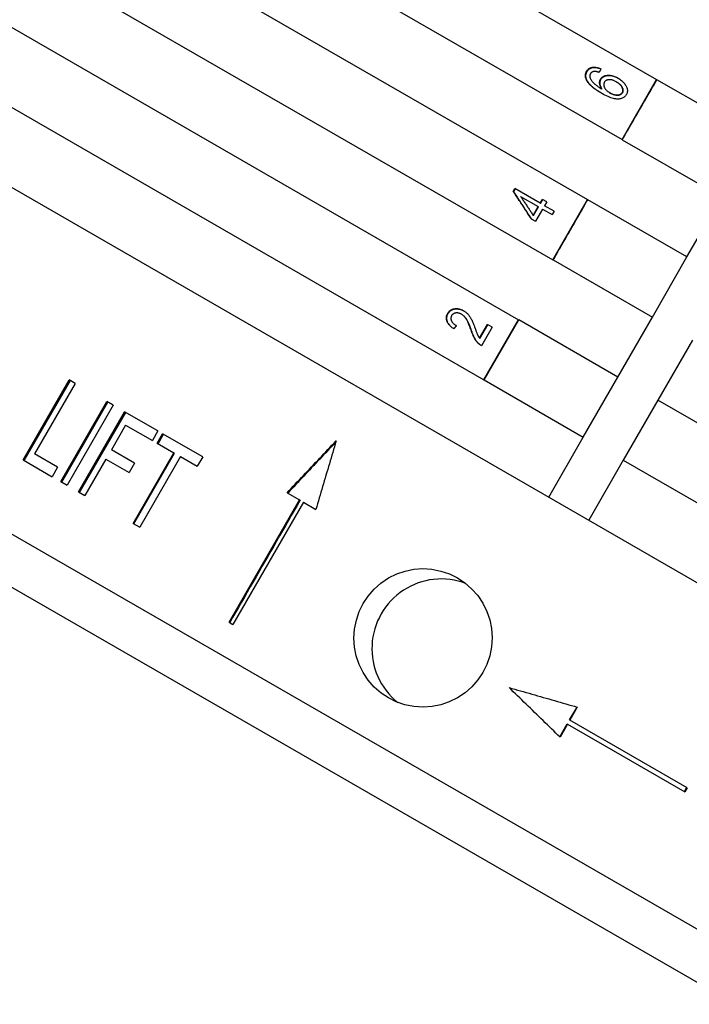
# Model space of a CAD drawing. Header units: millimetres. Extents: x 1087 to 3603, y 461 to 1487.
# Tile 5 of 19: x 1277 to 1306, y 944 to 987. Entities that reach past the tile are written whole.
import ezdxf

# ---------------------------------------------------------------- set-up
doc = ezdxf.new("R2010")
doc.units = ezdxf.units.MM
doc.layers.add('DETAIL', color=2, linetype='Continuous')

msp = doc.modelspace()

# ---------------------------------------------------------------- linework, layer by layer
at = {"layer": 'DETAIL'}
for p, q in [((1277.065, 1000.202), (1304.815, 984.217)), ((1275.567, 997.602), (1303.318, 981.617)), ((1274.07, 995.003), (1301.82, 979.018)), ((1272.572, 992.403), (1300.323, 976.418)), ((1271.075, 989.803), (1298.825, 973.819)), ((1269.578, 987.204), (1297.328, 971.219)), ((1268.513, 984.355), (1333.503, 946.92)), ((1302.403, 984.679), (1302.334, 984.522)), ((1303.085, 984.109), (1303.068, 984.119)), ((1303.318, 981.617), (1304.815, 984.217)), ((1304.815, 984.217), (1304.829, 984.209)), ((1309.126, 981.734), (1304.829, 984.209)), ((1302.461, 983.802), (1302.443, 983.812)), ((1302.799, 983.639), (1302.782, 983.648)), ((1303.331, 981.61), (1303.318, 981.617)), ((1303.331, 981.61), (1307.629, 979.134)), ((1298.607, 979.377), (1298.677, 979.498)), ((1298.628, 979.365), (1298.607, 979.377)), ((1299.773, 978.867), (1298.677, 979.498)), ((1298.925, 979.157), (1299.687, 978.718)), ((1299.773, 978.867), (1299.867, 979.031)), ((1299.79, 978.857), (1299.773, 978.867)), ((1300.059, 978.921), (1299.867, 979.031)), ((1300.059, 978.921), (1299.964, 978.757)), ((1300.372, 978.522), (1299.964, 978.757)), ((1300.323, 976.418), (1301.82, 979.018)), ((1301.82, 979.018), (1301.834, 979.01)), ((1306.131, 976.535), (1301.834, 979.01)), ((1306.131, 976.535), (1307.629, 979.134)), ((1299.468, 978.338), (1299.687, 978.718)), ((1299.485, 978.327), (1299.468, 978.338)), ((1299.485, 978.327), (1299.704, 978.708)), ((1299.878, 978.608), (1299.575, 978.081)), ((1299.704, 978.708), (1299.687, 978.718)), ((1299.878, 978.608), (1300.286, 978.373)), ((1300.372, 978.522), (1300.286, 978.373)), ((1299.383, 978.191), (1299.575, 978.081)), ((1300.336, 976.41), (1300.323, 976.418)), ((1300.336, 976.41), (1304.634, 973.935)), ((1304.634, 973.935), (1306.131, 976.535)), ((1296.378, 974.046), (1296.359, 974.056)), ((1297.328, 971.219), (1298.825, 973.819)), ((1297.342, 971.211), (1298.839, 973.811)), ((1298.825, 973.819), (1298.839, 973.811)), ((1303.136, 971.335), (1298.839, 973.811)), ((1303.136, 971.335), (1304.634, 973.935)), ((1297.144, 973.019), (1297.486, 973.613)), ((1297.16, 973.009), (1297.502, 973.604)), ((1297.688, 973.497), (1297.226, 972.695)), ((1297.688, 973.497), (1297.486, 973.613)), ((1262.025, 973.09), (1327.014, 935.655)), ((1297.16, 973.009), (1297.144, 973.019)), ((1306.367, 972.937), (1304.87, 970.337)), ((1277.363, 967.748), (1279.36, 971.214)), ((1277.413, 967.719), (1279.41, 971.185)), ((1279.623, 971.063), (1279.36, 971.214)), ((1297.342, 971.211), (1297.328, 971.219)), ((1297.342, 971.211), (1301.639, 968.736)), ((1301.639, 968.736), (1303.136, 971.335)), ((1279.623, 971.063), (1277.862, 968.006)), ((1278.994, 966.808), (1280.991, 970.274)), ((1279.04, 966.782), (1281.036, 970.248)), ((1281.264, 970.117), (1280.991, 970.274)), ((1304.87, 970.337), (1303.372, 967.738)), ((1309.167, 967.862), (1304.87, 970.337)), ((1281.264, 970.117), (1279.267, 966.651)), ((1279.768, 966.363), (1281.764, 969.829)), ((1279.811, 966.338), (1281.808, 969.804)), ((1283.2, 969.002), (1281.764, 969.829)), ((1281.806, 969.259), (1281.188, 968.187)), ((1281.806, 969.259), (1282.964, 968.592)), ((1283.2, 969.002), (1282.964, 968.592)), ((1283.174, 968.472), (1283.41, 968.881)), ((1283.213, 968.449), (1283.449, 968.859)), ((1285.145, 967.882), (1283.41, 968.881)), ((1300.142, 966.136), (1301.639, 968.736)), ((1282.189, 967.61), (1281.188, 968.187)), ((1283.174, 968.472), (1283.891, 968.059)), ((1277.363, 967.748), (1278.622, 967.023)), ((1278.858, 967.432), (1277.862, 968.006)), ((1280.952, 967.777), (1280.045, 966.203)), ((1280.952, 967.777), (1281.953, 967.201)), ((1282.13, 965.002), (1283.891, 968.059)), ((1282.167, 964.981), (1283.928, 968.037)), ((1284.18, 967.892), (1282.42, 964.835)), ((1283.928, 968.037), (1283.891, 968.059)), ((1284.18, 967.892), (1284.909, 967.472)), ((1285.145, 967.882), (1284.909, 967.472)), ((1303.372, 967.738), (1301.875, 965.138)), ((1303.372, 967.738), (1307.67, 965.262)), ((1278.858, 967.432), (1278.622, 967.023)), ((1282.189, 967.61), (1281.953, 967.201)), ((1318.37, 938.326), (1268.672, 966.953)), ((1278.994, 966.808), (1279.267, 966.651)), ((1279.768, 966.363), (1280.045, 966.203)), ((1286.291, 960.718), (1289.344, 966.018)), ((1288.804, 966.329), (1289.344, 966.018)), ((1289.368, 966.004), (1289.344, 966.018)), ((1289.511, 965.921), (1286.458, 960.622)), ((1289.511, 965.921), (1290.054, 965.608)), ((1282.13, 965.002), (1282.42, 964.835)), ((1286.291, 960.718), (1286.458, 960.622)), ((1301.046, 956.49), (1301.369, 957.05)), ((1301.381, 957.047), (1301.057, 956.484)), ((1300.623, 955.757), (1300.946, 956.317)), ((1300.957, 956.311), (1300.632, 955.748)), ((1300.946, 956.317), (1300.957, 956.311)), ((1300.957, 956.311), (1306.043, 953.381)), ((1301.046, 956.49), (1301.057, 956.484)), ((1306.143, 953.554), (1301.057, 956.484)), ((1306.019, 953.395), (1306.119, 953.568)), ((1306.143, 953.554), (1306.043, 953.381))]:
    msp.add_line(p, q, dxfattribs=at)
at = {"layer": 'DETAIL', "flags": 128}
for points in [[(1301.783, 984.577), (1301.798, 984.6), (1301.813, 984.621), (1301.83, 984.641), (1301.847, 984.659), (1301.866, 984.676), (1301.886, 984.691), (1301.907, 984.704), (1301.93, 984.716), (1301.953, 984.726), (1301.978, 984.735), (1302.003, 984.742), (1302.03, 984.747), (1302.058, 984.751), (1302.086, 984.753), (1302.115, 984.753), (1302.145, 984.752), (1302.175, 984.749), (1302.206, 984.744), (1302.237, 984.737), (1302.269, 984.729), (1302.302, 984.719), (1302.335, 984.708), (1302.369, 984.694), (1302.403, 984.679)], [(1301.803, 984.565), (1301.817, 984.588), (1301.832, 984.609), (1301.848, 984.628), (1301.866, 984.646), (1301.884, 984.662), (1301.903, 984.677), (1301.924, 984.691), (1301.945, 984.702), (1301.968, 984.713), (1301.992, 984.721), (1302.016, 984.729), (1302.042, 984.734), (1302.069, 984.738), (1302.097, 984.741), (1302.125, 984.742), (1302.153, 984.741), (1302.182, 984.739), (1302.212, 984.735), (1302.242, 984.729), (1302.273, 984.722), (1302.304, 984.713), (1302.336, 984.703), (1302.369, 984.691), (1302.402, 984.677)], [(1301.8, 984.159), (1301.79, 984.178), (1301.78, 984.197), (1301.772, 984.215), (1301.764, 984.233), (1301.757, 984.252), (1301.751, 984.27), (1301.746, 984.288), (1301.741, 984.306), (1301.738, 984.324), (1301.735, 984.341), (1301.733, 984.359), (1301.732, 984.376), (1301.732, 984.394), (1301.732, 984.411), (1301.734, 984.428), (1301.736, 984.445), (1301.739, 984.462), (1301.743, 984.479), (1301.748, 984.495), (1301.753, 984.512), (1301.759, 984.528), (1301.767, 984.545), (1301.775, 984.561), (1301.783, 984.577)], [(1301.819, 984.148), (1301.809, 984.167), (1301.8, 984.185), (1301.791, 984.204), (1301.784, 984.222), (1301.777, 984.24), (1301.771, 984.258), (1301.766, 984.276), (1301.761, 984.294), (1301.758, 984.312), (1301.755, 984.33), (1301.753, 984.347), (1301.752, 984.365), (1301.752, 984.382), (1301.752, 984.399), (1301.754, 984.416), (1301.756, 984.433), (1301.759, 984.45), (1301.763, 984.467), (1301.768, 984.484), (1301.773, 984.5), (1301.779, 984.517), (1301.787, 984.533), (1301.795, 984.549), (1301.803, 984.565)], [(1301.948, 984.47), (1301.945, 984.464), (1301.941, 984.458), (1301.939, 984.452), (1301.936, 984.446), (1301.934, 984.44), (1301.931, 984.433), (1301.929, 984.427), (1301.928, 984.421), (1301.926, 984.414), (1301.925, 984.408), (1301.924, 984.401), (1301.923, 984.395), (1301.922, 984.388), (1301.922, 984.381), (1301.922, 984.375), (1301.922, 984.368), (1301.922, 984.361), (1301.923, 984.354), (1301.923, 984.347), (1301.924, 984.34), (1301.925, 984.333), (1301.927, 984.326), (1301.928, 984.319), (1301.93, 984.311)], [(1301.93, 984.311), (1301.936, 984.293), (1301.943, 984.274), (1301.951, 984.255), (1301.96, 984.236), (1301.97, 984.217), (1301.982, 984.198), (1301.994, 984.179), (1302.008, 984.159), (1302.023, 984.14), (1302.039, 984.12), (1302.056, 984.1), (1302.075, 984.08), (1302.095, 984.06), (1302.117, 984.039), (1302.141, 984.018), (1302.167, 983.997), (1302.194, 983.975), (1302.224, 983.953), (1302.256, 983.93), (1302.289, 983.907), (1302.325, 983.884), (1302.362, 983.86), (1302.402, 983.836), (1302.443, 983.812)], [(1302.123, 984.568), (1302.112, 984.567), (1302.103, 984.566), (1302.093, 984.564), (1302.083, 984.563), (1302.074, 984.561), (1302.065, 984.558), (1302.057, 984.556), (1302.048, 984.553), (1302.04, 984.55), (1302.032, 984.546), (1302.024, 984.543), (1302.017, 984.539), (1302.01, 984.535), (1302.003, 984.53), (1301.996, 984.525), (1301.99, 984.52), (1301.984, 984.515), (1301.978, 984.509), (1301.972, 984.503), (1301.967, 984.497), (1301.962, 984.491), (1301.957, 984.484), (1301.952, 984.477), (1301.948, 984.47)], [(1302.334, 984.522), (1302.323, 984.526), (1302.313, 984.53), (1302.302, 984.534), (1302.291, 984.537), (1302.281, 984.54), (1302.271, 984.544), (1302.261, 984.547), (1302.251, 984.549), (1302.242, 984.552), (1302.233, 984.554), (1302.224, 984.557), (1302.215, 984.559), (1302.206, 984.561), (1302.197, 984.562), (1302.189, 984.564), (1302.181, 984.565), (1302.173, 984.566), (1302.165, 984.567), (1302.158, 984.568), (1302.15, 984.568), (1302.143, 984.568), (1302.136, 984.568), (1302.129, 984.568), (1302.123, 984.568)], [(1302.387, 984.237), (1302.402, 984.261), (1302.419, 984.283), (1302.438, 984.303), (1302.458, 984.321), (1302.48, 984.338), (1302.505, 984.353), (1302.53, 984.366), (1302.558, 984.377), (1302.587, 984.386), (1302.619, 984.393), (1302.651, 984.399), (1302.686, 984.403), (1302.722, 984.404), (1302.758, 984.404), (1302.795, 984.401), (1302.832, 984.396), (1302.869, 984.389), (1302.907, 984.38), (1302.945, 984.369), (1302.984, 984.355), (1303.023, 984.34), (1303.063, 984.322), (1303.103, 984.302), (1303.143, 984.279)], [(1302.405, 984.226), (1302.42, 984.25), (1302.437, 984.272), (1302.456, 984.292), (1302.476, 984.31), (1302.498, 984.327), (1302.522, 984.341), (1302.547, 984.354), (1302.574, 984.366), (1302.603, 984.375), (1302.634, 984.382), (1302.666, 984.388), (1302.7, 984.392), (1302.736, 984.394), (1302.772, 984.394), (1302.808, 984.392), (1302.844, 984.387), (1302.881, 984.38), (1302.919, 984.372), (1302.956, 984.361), (1302.995, 984.348), (1303.033, 984.333), (1303.072, 984.316), (1303.112, 984.296), (1303.151, 984.275)], [(1302.438, 983.618), (1302.398, 983.641), (1302.358, 983.665), (1302.321, 983.688), (1302.284, 983.711), (1302.248, 983.735), (1302.214, 983.758), (1302.181, 983.781), (1302.149, 983.804), (1302.118, 983.826), (1302.088, 983.849), (1302.06, 983.872), (1302.033, 983.895), (1302.007, 983.917), (1301.982, 983.94), (1301.959, 983.962), (1301.936, 983.984), (1301.915, 984.006), (1301.895, 984.028), (1301.876, 984.05), (1301.858, 984.072), (1301.842, 984.094), (1301.827, 984.116), (1301.813, 984.138), (1301.8, 984.159)], [(1302.447, 983.613), (1302.407, 983.636), (1302.369, 983.659), (1302.331, 983.682), (1302.295, 983.705), (1302.26, 983.728), (1302.227, 983.751), (1302.194, 983.774), (1302.163, 983.796), (1302.132, 983.819), (1302.103, 983.841), (1302.075, 983.864), (1302.049, 983.886), (1302.023, 983.909), (1301.999, 983.931), (1301.976, 983.953), (1301.954, 983.975), (1301.933, 983.997), (1301.913, 984.019), (1301.895, 984.04), (1301.877, 984.062), (1301.861, 984.084), (1301.846, 984.105), (1301.832, 984.127), (1301.819, 984.148)], [(1302.443, 983.812), (1302.43, 983.832), (1302.417, 983.852), (1302.406, 983.871), (1302.395, 983.891), (1302.386, 983.91), (1302.378, 983.93), (1302.37, 983.949), (1302.364, 983.968), (1302.358, 983.987), (1302.354, 984.005), (1302.351, 984.024), (1302.349, 984.042), (1302.347, 984.06), (1302.347, 984.078), (1302.347, 984.096), (1302.348, 984.113), (1302.35, 984.129), (1302.353, 984.146), (1302.356, 984.162), (1302.361, 984.177), (1302.366, 984.193), (1302.372, 984.208), (1302.379, 984.222), (1302.387, 984.237)], [(1302.461, 983.802), (1302.447, 983.821), (1302.435, 983.841), (1302.424, 983.861), (1302.413, 983.881), (1302.404, 983.9), (1302.396, 983.919), (1302.388, 983.938), (1302.382, 983.957), (1302.377, 983.976), (1302.372, 983.995), (1302.369, 984.013), (1302.367, 984.032), (1302.366, 984.05), (1302.365, 984.067), (1302.365, 984.085), (1302.366, 984.102), (1302.368, 984.119), (1302.371, 984.135), (1302.375, 984.151), (1302.379, 984.167), (1302.384, 984.182), (1302.391, 984.197), (1302.397, 984.212), (1302.405, 984.226)], [(1302.553, 984.102), (1302.544, 984.085), (1302.537, 984.067), (1302.532, 984.049), (1302.528, 984.031), (1302.525, 984.012), (1302.525, 983.993), (1302.526, 983.974), (1302.528, 983.954), (1302.533, 983.934), (1302.539, 983.914), (1302.547, 983.893), (1302.556, 983.872), (1302.567, 983.851), (1302.579, 983.83), (1302.593, 983.81), (1302.608, 983.79), (1302.625, 983.771), (1302.643, 983.752), (1302.662, 983.733), (1302.683, 983.715), (1302.706, 983.698), (1302.73, 983.681), (1302.755, 983.665), (1302.782, 983.648)], [(1303.068, 984.119), (1303.039, 984.135), (1303.01, 984.149), (1302.982, 984.163), (1302.954, 984.174), (1302.927, 984.184), (1302.901, 984.193), (1302.875, 984.2), (1302.849, 984.205), (1302.824, 984.209), (1302.799, 984.212), (1302.775, 984.212), (1302.752, 984.212), (1302.729, 984.21), (1302.707, 984.207), (1302.687, 984.202), (1302.668, 984.196), (1302.649, 984.189), (1302.632, 984.18), (1302.616, 984.17), (1302.601, 984.159), (1302.588, 984.147), (1302.575, 984.133), (1302.564, 984.118), (1302.553, 984.102)], [(1303.332, 983.66), (1303.341, 983.676), (1303.347, 983.693), (1303.352, 983.71), (1303.355, 983.727), (1303.357, 983.745), (1303.356, 983.764), (1303.354, 983.783), (1303.351, 983.802), (1303.345, 983.822), (1303.338, 983.842), (1303.329, 983.863), (1303.319, 983.884), (1303.307, 983.906), (1303.293, 983.927), (1303.278, 983.947), (1303.261, 983.968), (1303.242, 983.988), (1303.222, 984.007), (1303.2, 984.027), (1303.177, 984.046), (1303.152, 984.065), (1303.126, 984.083), (1303.097, 984.101), (1303.068, 984.119)], [(1303.348, 983.651), (1303.357, 983.667), (1303.363, 983.684), (1303.368, 983.701), (1303.371, 983.718), (1303.373, 983.736), (1303.372, 983.755), (1303.37, 983.773), (1303.367, 983.793), (1303.361, 983.813), (1303.354, 983.833), (1303.345, 983.854), (1303.335, 983.875), (1303.323, 983.896), (1303.309, 983.917), (1303.294, 983.938), (1303.277, 983.958), (1303.259, 983.978), (1303.238, 983.998), (1303.217, 984.017), (1303.194, 984.036), (1303.169, 984.055), (1303.142, 984.073), (1303.114, 984.091), (1303.085, 984.109)], [(1303.143, 984.279), (1303.182, 984.256), (1303.22, 984.231), (1303.256, 984.205), (1303.29, 984.178), (1303.323, 984.15), (1303.354, 984.121), (1303.383, 984.09), (1303.412, 984.059), (1303.437, 984.027), (1303.461, 983.994), (1303.481, 983.962), (1303.499, 983.93), (1303.515, 983.898), (1303.527, 983.866), (1303.537, 983.834), (1303.545, 983.802), (1303.549, 983.77), (1303.551, 983.739), (1303.55, 983.708), (1303.547, 983.678), (1303.54, 983.649), (1303.531, 983.62), (1303.52, 983.592), (1303.505, 983.564)], [(1303.331, 981.61), (1303.394, 981.718), (1303.456, 981.826), (1303.518, 981.935), (1303.581, 982.043), (1303.643, 982.151), (1303.706, 982.259), (1303.768, 982.368), (1303.83, 982.476), (1303.893, 982.584), (1303.955, 982.693), (1304.018, 982.801), (1304.08, 982.909), (1304.142, 983.018), (1304.205, 983.126), (1304.267, 983.234), (1304.33, 983.343), (1304.392, 983.451), (1304.454, 983.559), (1304.517, 983.668), (1304.579, 983.776), (1304.641, 983.884), (1304.704, 983.993), (1304.766, 984.101), (1304.829, 984.209)], [(1303.505, 983.564), (1303.486, 983.534), (1303.465, 983.507), (1303.442, 983.482), (1303.417, 983.46), (1303.389, 983.44), (1303.36, 983.423), (1303.328, 983.408), (1303.294, 983.396), (1303.258, 983.386), (1303.22, 983.378), (1303.18, 983.373), (1303.138, 983.371), (1303.093, 983.372), (1303.046, 983.376), (1302.997, 983.384), (1302.945, 983.395), (1302.89, 983.411), (1302.833, 983.429), (1302.773, 983.452), (1302.711, 983.478), (1302.647, 983.507), (1302.58, 983.54), (1302.51, 983.577), (1302.438, 983.618)], [(1302.782, 983.648), (1302.809, 983.634), (1302.836, 983.62), (1302.864, 983.607), (1302.891, 983.596), (1302.92, 983.586), (1302.948, 983.577), (1302.977, 983.569), (1303.006, 983.562), (1303.035, 983.557), (1303.063, 983.553), (1303.09, 983.551), (1303.116, 983.551), (1303.14, 983.552), (1303.164, 983.556), (1303.187, 983.56), (1303.209, 983.567), (1303.23, 983.574), (1303.249, 983.583), (1303.267, 983.593), (1303.283, 983.604), (1303.298, 983.617), (1303.311, 983.63), (1303.322, 983.645), (1303.332, 983.66)], [(1302.799, 983.639), (1302.825, 983.624), (1302.853, 983.61), (1302.88, 983.598), (1302.908, 983.586), (1302.936, 983.576), (1302.965, 983.567), (1302.994, 983.559), (1303.023, 983.553), (1303.051, 983.547), (1303.079, 983.544), (1303.106, 983.542), (1303.132, 983.542), (1303.157, 983.543), (1303.181, 983.546), (1303.203, 983.551), (1303.225, 983.557), (1303.246, 983.565), (1303.265, 983.574), (1303.283, 983.584), (1303.299, 983.595), (1303.313, 983.608), (1303.327, 983.621), (1303.338, 983.635), (1303.348, 983.651)], [(1299.383, 978.191), (1299.351, 978.24), (1299.318, 978.29), (1299.286, 978.339), (1299.253, 978.389), (1299.221, 978.438), (1299.188, 978.488), (1299.156, 978.537), (1299.124, 978.587), (1299.091, 978.636), (1299.059, 978.686), (1299.027, 978.735), (1298.994, 978.784), (1298.962, 978.834), (1298.93, 978.883), (1298.897, 978.933), (1298.865, 978.982), (1298.833, 979.031), (1298.8, 979.081), (1298.768, 979.13), (1298.736, 979.179), (1298.704, 979.229), (1298.672, 979.278), (1298.639, 979.327), (1298.607, 979.377)], [(1298.628, 979.365), (1298.631, 979.37), (1298.633, 979.375), (1298.636, 979.38), (1298.639, 979.385), (1298.642, 979.39), (1298.645, 979.395), (1298.648, 979.4), (1298.651, 979.406), (1298.654, 979.411), (1298.657, 979.416), (1298.66, 979.421), (1298.663, 979.426), (1298.666, 979.431), (1298.668, 979.436), (1298.671, 979.441), (1298.674, 979.446), (1298.677, 979.451), (1298.68, 979.456), (1298.683, 979.461), (1298.686, 979.466), (1298.689, 979.471), (1298.692, 979.476), (1298.695, 979.482), (1298.698, 979.487)], [(1299.401, 978.181), (1299.368, 978.23), (1299.336, 978.28), (1299.304, 978.329), (1299.271, 978.379), (1299.239, 978.428), (1299.207, 978.477), (1299.174, 978.527), (1299.142, 978.576), (1299.11, 978.625), (1299.078, 978.675), (1299.045, 978.724), (1299.013, 978.774), (1298.981, 978.823), (1298.949, 978.872), (1298.917, 978.922), (1298.884, 978.971), (1298.852, 979.02), (1298.82, 979.069), (1298.788, 979.119), (1298.756, 979.168), (1298.724, 979.217), (1298.692, 979.267), (1298.66, 979.316), (1298.628, 979.365)], [(1298.925, 979.157), (1298.948, 979.122), (1298.971, 979.088), (1298.993, 979.054), (1299.016, 979.02), (1299.038, 978.986), (1299.061, 978.952), (1299.083, 978.918), (1299.106, 978.884), (1299.128, 978.85), (1299.151, 978.816), (1299.174, 978.781), (1299.196, 978.747), (1299.219, 978.713), (1299.241, 978.679), (1299.264, 978.645), (1299.287, 978.611), (1299.309, 978.577), (1299.332, 978.543), (1299.354, 978.508), (1299.377, 978.474), (1299.4, 978.44), (1299.422, 978.406), (1299.445, 978.372), (1299.468, 978.338)], [(1299.79, 978.857), (1299.794, 978.864), (1299.798, 978.871), (1299.802, 978.878), (1299.806, 978.884), (1299.81, 978.891), (1299.814, 978.898), (1299.818, 978.905), (1299.822, 978.912), (1299.826, 978.919), (1299.83, 978.925), (1299.834, 978.932), (1299.838, 978.939), (1299.841, 978.946), (1299.845, 978.953), (1299.849, 978.96), (1299.853, 978.966), (1299.857, 978.973), (1299.861, 978.98), (1299.865, 978.987), (1299.869, 978.994), (1299.873, 979), (1299.877, 979.007), (1299.881, 979.014), (1299.885, 979.021)], [(1300.336, 976.41), (1300.399, 976.519), (1300.461, 976.627), (1300.524, 976.735), (1300.586, 976.844), (1300.648, 976.952), (1300.711, 977.06), (1300.773, 977.169), (1300.836, 977.277), (1300.898, 977.385), (1300.96, 977.494), (1301.023, 977.602), (1301.085, 977.71), (1301.148, 977.819), (1301.21, 977.927), (1301.272, 978.035), (1301.335, 978.143), (1301.397, 978.252), (1301.459, 978.36), (1301.522, 978.468), (1301.584, 978.577), (1301.647, 978.685), (1301.709, 978.793), (1301.771, 978.902), (1301.834, 979.01)], [(1296.027, 973.423), (1295.99, 973.448), (1295.955, 973.474), (1295.923, 973.501), (1295.892, 973.527), (1295.864, 973.554), (1295.839, 973.581), (1295.815, 973.609), (1295.794, 973.636), (1295.775, 973.664), (1295.758, 973.693), (1295.744, 973.721), (1295.732, 973.75), (1295.722, 973.779), (1295.715, 973.808), (1295.709, 973.837), (1295.706, 973.866), (1295.706, 973.895), (1295.708, 973.924), (1295.712, 973.953), (1295.718, 973.982), (1295.726, 974.011), (1295.737, 974.04), (1295.75, 974.069), (1295.766, 974.097)], [(1296.028, 973.424), (1295.993, 973.449), (1295.96, 973.475), (1295.929, 973.501), (1295.9, 973.527), (1295.874, 973.553), (1295.849, 973.58), (1295.827, 973.607), (1295.807, 973.634), (1295.789, 973.661), (1295.774, 973.689), (1295.76, 973.717), (1295.749, 973.746), (1295.74, 973.774), (1295.733, 973.803), (1295.729, 973.831), (1295.726, 973.859), (1295.726, 973.888), (1295.728, 973.916), (1295.732, 973.944), (1295.738, 973.973), (1295.747, 974.001), (1295.758, 974.029), (1295.771, 974.058), (1295.786, 974.086)], [(1295.766, 974.097), (1295.783, 974.126), (1295.802, 974.152), (1295.822, 974.176), (1295.844, 974.198), (1295.866, 974.218), (1295.89, 974.235), (1295.915, 974.251), (1295.942, 974.264), (1295.969, 974.276), (1295.998, 974.285), (1296.028, 974.292), (1296.06, 974.297), (1296.092, 974.3), (1296.125, 974.302), (1296.157, 974.301), (1296.189, 974.298), (1296.222, 974.293), (1296.255, 974.287), (1296.288, 974.278), (1296.32, 974.268), (1296.353, 974.255), (1296.386, 974.241), (1296.42, 974.225), (1296.453, 974.207)], [(1295.786, 974.086), (1295.803, 974.114), (1295.822, 974.14), (1295.841, 974.163), (1295.862, 974.185), (1295.885, 974.205), (1295.908, 974.223), (1295.933, 974.238), (1295.959, 974.252), (1295.986, 974.263), (1296.014, 974.273), (1296.044, 974.28), (1296.075, 974.285), (1296.107, 974.289), (1296.139, 974.29), (1296.171, 974.29), (1296.203, 974.288), (1296.235, 974.283), (1296.267, 974.277), (1296.299, 974.269), (1296.332, 974.26), (1296.364, 974.248), (1296.397, 974.234), (1296.429, 974.219), (1296.462, 974.201)], [(1296.359, 974.056), (1296.339, 974.068), (1296.318, 974.078), (1296.298, 974.087), (1296.277, 974.094), (1296.257, 974.101), (1296.236, 974.106), (1296.216, 974.11), (1296.196, 974.113), (1296.175, 974.115), (1296.155, 974.115), (1296.135, 974.115), (1296.115, 974.113), (1296.095, 974.11), (1296.076, 974.105), (1296.058, 974.1), (1296.041, 974.093), (1296.025, 974.085), (1296.01, 974.076), (1295.995, 974.066), (1295.981, 974.054), (1295.969, 974.042), (1295.957, 974.028), (1295.946, 974.013), (1295.935, 973.996)], [(1296.453, 974.207), (1296.478, 974.191), (1296.503, 974.176), (1296.526, 974.159), (1296.55, 974.141), (1296.572, 974.122), (1296.594, 974.103), (1296.615, 974.083), (1296.636, 974.062), (1296.656, 974.039), (1296.676, 974.016), (1296.695, 973.991), (1296.714, 973.964), (1296.732, 973.936), (1296.75, 973.907), (1296.768, 973.876), (1296.785, 973.843), (1296.803, 973.808), (1296.822, 973.769), (1296.841, 973.725), (1296.862, 973.677), (1296.883, 973.625), (1296.905, 973.568), (1296.928, 973.507), (1296.952, 973.442)], [(1295.935, 973.996), (1295.926, 973.978), (1295.918, 973.96), (1295.911, 973.942), (1295.907, 973.923), (1295.903, 973.905), (1295.902, 973.886), (1295.902, 973.867), (1295.904, 973.848), (1295.907, 973.829), (1295.912, 973.81), (1295.918, 973.791), (1295.926, 973.772), (1295.936, 973.753), (1295.947, 973.734), (1295.959, 973.715), (1295.973, 973.697), (1295.989, 973.679), (1296.006, 973.662), (1296.024, 973.645), (1296.044, 973.628), (1296.065, 973.611), (1296.088, 973.595), (1296.112, 973.579), (1296.137, 973.563)], [(1296.775, 973.368), (1296.757, 973.421), (1296.738, 973.472), (1296.72, 973.521), (1296.702, 973.566), (1296.685, 973.609), (1296.667, 973.65), (1296.651, 973.688), (1296.634, 973.724), (1296.618, 973.757), (1296.601, 973.788), (1296.586, 973.816), (1296.57, 973.842), (1296.555, 973.866), (1296.539, 973.888), (1296.522, 973.91), (1296.506, 973.931), (1296.489, 973.95), (1296.471, 973.969), (1296.454, 973.986), (1296.436, 974.002), (1296.417, 974.017), (1296.398, 974.031), (1296.379, 974.044), (1296.359, 974.056)], [(1296.793, 973.358), (1296.774, 973.412), (1296.756, 973.462), (1296.738, 973.51), (1296.72, 973.556), (1296.702, 973.599), (1296.685, 973.64), (1296.668, 973.678), (1296.652, 973.714), (1296.635, 973.747), (1296.619, 973.778), (1296.604, 973.806), (1296.588, 973.831), (1296.573, 973.855), (1296.557, 973.878), (1296.541, 973.899), (1296.524, 973.92), (1296.507, 973.939), (1296.49, 973.958), (1296.472, 973.975), (1296.454, 973.991), (1296.436, 974.007), (1296.417, 974.021), (1296.398, 974.034), (1296.378, 974.046)], [(1296.137, 973.563), (1296.133, 973.557), (1296.128, 973.552), (1296.124, 973.546), (1296.119, 973.54), (1296.114, 973.534), (1296.11, 973.528), (1296.105, 973.522), (1296.101, 973.516), (1296.096, 973.511), (1296.091, 973.505), (1296.087, 973.499), (1296.082, 973.493), (1296.078, 973.487), (1296.073, 973.481), (1296.068, 973.475), (1296.064, 973.47), (1296.059, 973.464), (1296.055, 973.458), (1296.05, 973.452), (1296.045, 973.446), (1296.041, 973.44), (1296.036, 973.434), (1296.032, 973.429), (1296.027, 973.423)], [(1297.09, 972.796), (1297.074, 972.813), (1297.058, 972.83), (1297.043, 972.847), (1297.028, 972.865), (1297.013, 972.883), (1296.999, 972.902), (1296.985, 972.921), (1296.971, 972.941), (1296.958, 972.961), (1296.945, 972.982), (1296.932, 973.003), (1296.92, 973.025), (1296.908, 973.048), (1296.896, 973.071), (1296.884, 973.096), (1296.872, 973.122), (1296.86, 973.149), (1296.848, 973.177), (1296.836, 973.206), (1296.824, 973.236), (1296.812, 973.268), (1296.8, 973.3), (1296.788, 973.334), (1296.775, 973.368)], [(1297.106, 972.787), (1297.09, 972.804), (1297.074, 972.82), (1297.059, 972.838), (1297.044, 972.856), (1297.029, 972.874), (1297.015, 972.893), (1297.001, 972.912), (1296.987, 972.932), (1296.974, 972.952), (1296.961, 972.973), (1296.949, 972.994), (1296.937, 973.016), (1296.925, 973.038), (1296.913, 973.062), (1296.901, 973.086), (1296.889, 973.112), (1296.877, 973.139), (1296.865, 973.167), (1296.853, 973.196), (1296.841, 973.226), (1296.829, 973.258), (1296.817, 973.29), (1296.805, 973.324), (1296.793, 973.358)], [(1296.952, 973.442), (1296.965, 973.406), (1296.978, 973.371), (1296.989, 973.339), (1297, 973.309), (1297.011, 973.281), (1297.021, 973.256), (1297.03, 973.232), (1297.038, 973.211), (1297.046, 973.192), (1297.054, 973.175), (1297.06, 973.16), (1297.066, 973.147), (1297.072, 973.135), (1297.078, 973.124), (1297.084, 973.113), (1297.09, 973.101), (1297.097, 973.09), (1297.103, 973.08), (1297.11, 973.069), (1297.116, 973.059), (1297.123, 973.048), (1297.13, 973.038), (1297.137, 973.028), (1297.144, 973.019)], [(1297.226, 972.695), (1297.219, 972.699), (1297.213, 972.702), (1297.207, 972.706), (1297.201, 972.71), (1297.195, 972.714), (1297.189, 972.717), (1297.183, 972.721), (1297.177, 972.725), (1297.171, 972.729), (1297.165, 972.733), (1297.159, 972.737), (1297.154, 972.742), (1297.148, 972.746), (1297.143, 972.75), (1297.137, 972.755), (1297.132, 972.759), (1297.126, 972.763), (1297.121, 972.768), (1297.116, 972.773), (1297.11, 972.777), (1297.105, 972.782), (1297.1, 972.787), (1297.095, 972.791), (1297.09, 972.796)], [(1297.223, 972.697), (1297.218, 972.7), (1297.213, 972.703), (1297.207, 972.706), (1297.202, 972.71), (1297.197, 972.713), (1297.192, 972.717), (1297.187, 972.72), (1297.181, 972.724), (1297.176, 972.728), (1297.171, 972.731), (1297.166, 972.735), (1297.161, 972.739), (1297.157, 972.742), (1297.152, 972.746), (1297.147, 972.75), (1297.142, 972.754), (1297.138, 972.758), (1297.133, 972.762), (1297.128, 972.766), (1297.124, 972.77), (1297.119, 972.774), (1297.115, 972.779), (1297.11, 972.783), (1297.106, 972.787)], [(1288.804, 966.329), (1288.892, 966.422), (1288.98, 966.516), (1289.069, 966.609), (1289.157, 966.702), (1289.245, 966.796), (1289.334, 966.889), (1289.422, 966.982), (1289.51, 967.076), (1289.599, 967.169), (1289.687, 967.262), (1289.775, 967.356), (1289.864, 967.449), (1289.952, 967.543), (1290.041, 967.636), (1290.129, 967.729), (1290.217, 967.823), (1290.306, 967.916), (1290.394, 968.009), (1290.483, 968.103), (1290.571, 968.196), (1290.659, 968.289), (1290.748, 968.382), (1290.836, 968.476), (1290.925, 968.569)], [(1290.925, 968.569), (1290.888, 968.446), (1290.852, 968.322), (1290.816, 968.199), (1290.779, 968.076), (1290.743, 967.952), (1290.707, 967.829), (1290.671, 967.706), (1290.634, 967.582), (1290.598, 967.459), (1290.562, 967.336), (1290.525, 967.212), (1290.489, 967.089), (1290.453, 966.966), (1290.417, 966.842), (1290.38, 966.719), (1290.344, 966.595), (1290.308, 966.472), (1290.272, 966.349), (1290.235, 966.225), (1290.199, 966.102), (1290.163, 965.979), (1290.127, 965.855), (1290.091, 965.732), (1290.054, 965.608)], [(1290.908, 968.513), (1290.822, 968.422), (1290.735, 968.33), (1290.648, 968.238), (1290.561, 968.147), (1290.475, 968.055), (1290.388, 967.964), (1290.301, 967.872), (1290.215, 967.78), (1290.128, 967.689), (1290.041, 967.597), (1289.955, 967.506), (1289.868, 967.414), (1289.782, 967.322), (1289.695, 967.231), (1289.608, 967.139), (1289.522, 967.047), (1289.435, 966.956), (1289.348, 966.864), (1289.262, 966.773), (1289.175, 966.681), (1289.089, 966.589), (1289.002, 966.498), (1288.916, 966.406), (1288.829, 966.314)], [(1289.368, 966.004), (1289.241, 965.783), (1289.113, 965.562), (1288.986, 965.341), (1288.859, 965.121), (1288.732, 964.9), (1288.605, 964.679), (1288.477, 964.458), (1288.35, 964.237), (1288.223, 964.016), (1288.096, 963.796), (1287.969, 963.575), (1287.841, 963.354), (1287.714, 963.133), (1287.587, 962.912), (1287.46, 962.692), (1287.333, 962.471), (1287.205, 962.25), (1287.078, 962.029), (1286.951, 961.808), (1286.824, 961.587), (1286.697, 961.367), (1286.569, 961.146), (1286.442, 960.925), (1286.315, 960.704)], [(1293.191, 957.446), (1292.873, 957.658), (1292.576, 957.916), (1292.314, 958.215), (1292.094, 958.546), (1291.922, 958.899), (1291.8, 959.261), (1291.726, 959.636), (1291.7, 960.029), (1291.726, 960.426), (1291.806, 960.817), (1291.933, 961.19), (1292.103, 961.534), (1292.316, 961.854), (1292.574, 962.152), (1292.872, 962.416), (1293.203, 962.638), (1293.556, 962.813), (1293.917, 962.937), (1294.292, 963.013), (1294.684, 963.042), (1295.08, 963.018), (1295.47, 962.94), (1295.842, 962.814), (1296.186, 962.645)], [(1296.557, 962.391), (1296.39, 962.451), (1296.218, 962.501), (1296.044, 962.54), (1295.867, 962.569), (1295.688, 962.587), (1295.509, 962.594), (1295.331, 962.59), (1295.154, 962.576), (1294.981, 962.552), (1294.811, 962.519), (1294.647, 962.476), (1294.484, 962.423), (1294.321, 962.359), (1294.161, 962.286), (1294.003, 962.202), (1293.85, 962.109), (1293.702, 962.006), (1293.561, 961.895), (1293.426, 961.775), (1293.3, 961.647), (1293.182, 961.514), (1293.072, 961.375), (1292.972, 961.232), (1292.882, 961.086)], [(1296.186, 962.645), (1296.504, 962.432), (1296.801, 962.173), (1297.065, 961.875), (1297.286, 961.542), (1297.46, 961.188), (1297.584, 960.825), (1297.66, 960.449), (1297.688, 960.055), (1297.663, 959.657), (1297.585, 959.265), (1297.458, 958.892), (1297.289, 958.547), (1297.076, 958.228), (1296.816, 957.931), (1296.517, 957.667), (1296.185, 957.446), (1295.83, 957.272), (1295.467, 957.149), (1295.09, 957.074), (1294.697, 957.047), (1294.299, 957.071), (1293.908, 957.15), (1293.535, 957.277), (1293.191, 957.446)], [(1292.882, 961.086), (1292.801, 960.934), (1292.727, 960.776), (1292.662, 960.612), (1292.606, 960.442), (1292.559, 960.269), (1292.523, 960.093), (1292.497, 959.914), (1292.483, 959.735), (1292.479, 959.556), (1292.486, 959.378), (1292.502, 959.202), (1292.529, 959.029), (1292.565, 958.862), (1292.61, 958.698), (1292.666, 958.534), (1292.733, 958.372), (1292.809, 958.213), (1292.895, 958.056), (1292.991, 957.905), (1293.096, 957.76), (1293.21, 957.621), (1293.332, 957.49), (1293.461, 957.367), (1293.596, 957.252)], [(1300.632, 955.748), (1300.541, 955.837), (1300.449, 955.926), (1300.357, 956.016), (1300.265, 956.105), (1300.173, 956.194), (1300.082, 956.284), (1299.99, 956.373), (1299.898, 956.462), (1299.806, 956.552), (1299.714, 956.641), (1299.621, 956.731), (1299.529, 956.82), (1299.437, 956.91), (1299.345, 956.999), (1299.253, 957.089), (1299.161, 957.178), (1299.068, 957.268), (1298.976, 957.357), (1298.884, 957.447), (1298.791, 957.536), (1298.699, 957.626), (1298.607, 957.715), (1298.514, 957.805), (1298.422, 957.895)], [(1298.422, 957.895), (1298.545, 957.859), (1298.669, 957.824), (1298.793, 957.788), (1298.916, 957.753), (1299.04, 957.717), (1299.163, 957.682), (1299.287, 957.646), (1299.41, 957.611), (1299.533, 957.576), (1299.657, 957.54), (1299.78, 957.505), (1299.903, 957.47), (1300.027, 957.434), (1300.15, 957.399), (1300.273, 957.364), (1300.396, 957.328), (1300.52, 957.293), (1300.643, 957.258), (1300.766, 957.223), (1300.889, 957.188), (1301.012, 957.152), (1301.135, 957.117), (1301.258, 957.082), (1301.381, 957.047)]]:
    msp.add_lwpolyline(points, dxfattribs=at)

doc.saveas('drawing.dxf')
